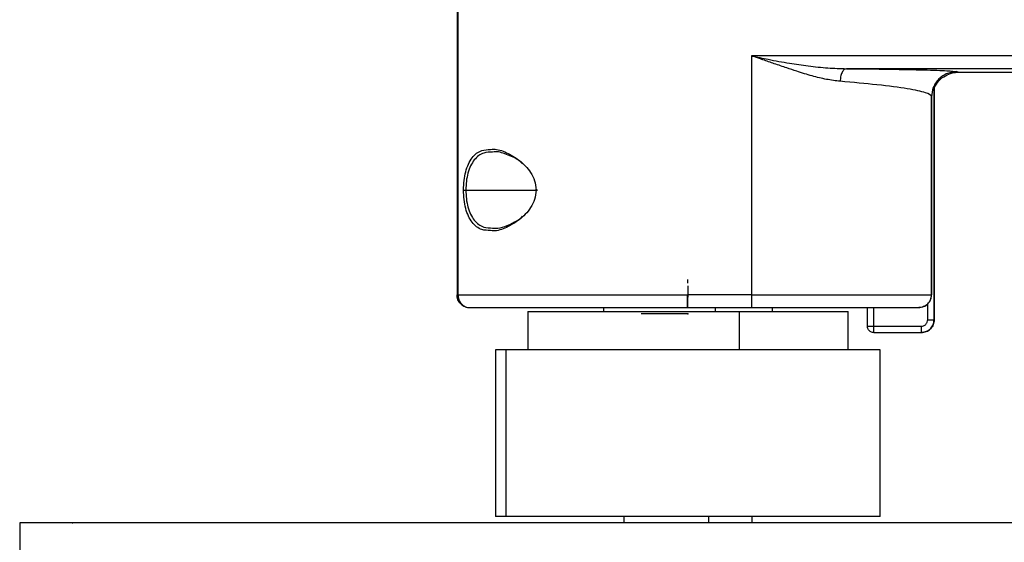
# Model space of a CAD drawing. Header units: millimetres. Extents: x -186 to 167, y -17 to 277.
# Tile 32 of 44: x 2 to 79, y 187 to 228. Entities that reach past the tile are written whole.
import ezdxf

# ---------------------------------------------------------------- set-up
doc = ezdxf.new("R2010")
doc.units = ezdxf.units.MM
doc.header["$PDSIZE"] = -1

msp = doc.modelspace()

# ---------------------------------------------------------------- linework, layer by layer
at = {"color": 7, "linetype": 'Continuous', "lineweight": 25}
for p, q in [((35.852, 243.73), (35.852, 206.658)), ((35.924, 243.398), (35.924, 206.658)), ((123.53, 225.304), (58.824, 225.304)), ((58.824, 225.304), (58.824, 206.658)), ((123.532, 224.304), (66.218, 224.304)), ((74.822, 224.077), (74.99, 224.034)), ((74.99, 224.034), (106.17, 224.034)), ((73.061, 222.91), (73.065, 222.807)), ((73.061, 204.709), (73.061, 222.91)), ((73.069, 222.91), (73.069, 204.709)), ((72.859, 206.658), (72.859, 222.114)), ((72.859, 222.114), (72.86, 222.064)), ((72.86, 222.064), (72.86, 206.658)), ((72.909, 222.498), (72.908, 222.452)), ((36.541, 214.834), (42.139, 214.834)), ((53.848, 207.358), (53.848, 206.466)), ((35.852, 206.658), (35.951, 206.658)), ((58.824, 206.658), (53.824, 206.658)), ((72.86, 206.658), (72.859, 206.658)), ((72.56, 204.709), (72.56, 205.944)), ((41.364, 205.358), (41.364, 202.358)), ((41.364, 205.358), (66.364, 205.358)), ((47.264, 205.658), (47.264, 205.358)), ((53.827, 205.658), (58.827, 205.658)), ((55.992, 205.658), (55.992, 205.358)), ((57.895, 202.358), (57.895, 205.358)), ((60.464, 205.358), (60.464, 205.658)), ((66.364, 202.358), (66.364, 205.358)), ((67.861, 204.209), (67.861, 205.658)), ((68.36, 204.209), (68.36, 205.658)), ((73.069, 204.709), (73.061, 204.709)), ((68.36, 204.209), (72.06, 204.209)), ((68.361, 203.709), (72.061, 203.709)), ((38.864, 202.358), (38.864, 189.358)), ((68.864, 202.358), (38.864, 202.358)), ((39.665, 202.358), (39.665, 189.358)), ((68.864, 189.358), (68.864, 202.358)), ((68.864, 189.358), (38.864, 189.358)), ((48.864, 189.358), (48.864, 188.858)), ((55.476, 189.358), (55.476, 188.858)), ((58.864, 188.858), (58.864, 189.358)), ((1.758, 188.858), (1.747, 184.358)), ((166.97, 188.858), (1.758, 188.858))]:
    msp.add_line(p, q, dxfattribs=at)
at = {"color": 7, "linetype": 'Continuous'}
for p, q in [((53.864, 205.158), (50.203, 205.158)), ((5.864, 188.858), (5.873, 188.858))]:
    msp.add_line(p, q, dxfattribs=at)
at = {"color": 7, "linetype": 'Continuous', "lineweight": 25}
for points, knots in [([(58.824, 225.304), (59.257, 225.213), (60.242, 225.005), (61.715, 224.735), (63.269, 224.509), (64.75, 224.346), (65.74, 224.318), (66.218, 224.304)], [0, 0, 0, 0, 0.175851, 0.399504, 0.59662, 0.80484, 1, 1, 1, 1]), ([(65.735, 223.32), (65.38, 223.363), (64.663, 223.449), (63.527, 223.737), (62.493, 224.052), (61.508, 224.381), (60.777, 224.632), (60.155, 224.848), (59.796, 224.972), (59.479, 225.081), (59.219, 225.17), (58.997, 225.246), (58.875, 225.287), (58.839, 225.299), (58.828, 225.303), (58.824, 225.304)], [0, 0, 0, 0, 0.161045, 0.325699, 0.500347, 0.610302, 0.750012, 0.812463, 0.874945, 0.901846, 0.94671, 0.984923, 0.995354, 0.9984, 1, 1, 1, 1]), ([(66.218, 224.304), (66.158, 224.29), (66.065, 224.267), (65.954, 224.143), (65.877, 224.016), (65.814, 223.859), (65.753, 223.631), (65.742, 223.443), (65.735, 223.32)], [0, 0, 0, 0, 0.239662, 0.368488, 0.499993, 0.631499, 0.760331, 1, 1, 1, 1]), ([(66.218, 224.304), (67.385, 224.292), (69.728, 224.268), (72.386, 224.213), (74.264, 224.148), (74.635, 224.101), (74.822, 224.077)], [0, 0, 0, 0, 0.247028, 0.49606, 0.747061, 1, 1, 1, 1]), ([(74.822, 224.077), (74.575, 224.05), (74.195, 224.01), (73.738, 223.765), (73.423, 223.512), (73.17, 223.197), (72.925, 222.741), (72.885, 222.361), (72.859, 222.114)], [0, 0, 0, 0, 0.2394485, 0.3683473, 0.4999846, 0.6316259, 0.7605348, 1, 1, 1, 1]), ([(73.065, 222.807), (73.178, 223.001), (73.4, 223.382), (73.913, 223.77), (74.454, 223.996), (74.819, 224.022), (74.99, 224.034)], [0, 0, 0, 0, 0.278723, 0.544655, 0.786959, 1, 1, 1, 1]), ([(72.859, 222.114), (72.857, 222.127), (72.841, 222.234), (72.471, 222.44), (71.081, 222.741), (68.802, 223.041), (66.732, 223.229), (65.735, 223.32)], [0, 0, 0, 0, 0.03035, 0.247283, 0.496221, 0.757422, 1, 1, 1, 1]), ([(36.361, 214.834), (36.37, 215.084), (36.386, 215.583), (36.52, 216.279), (36.73, 216.883), (37.114, 217.518), (37.682, 217.975), (38.231, 217.989), (38.465, 217.995)], [0, 0, 0, 0, 0.134061, 0.268121, 0.402176, 0.536163, 0.802532, 1, 1, 1, 1]), ([(38.63, 217.798), (38.396, 217.793), (37.852, 217.781), (37.281, 217.35), (36.901, 216.747), (36.694, 216.176), (36.564, 215.527), (36.548, 215.065), (36.541, 214.834)], [0, 0, 0, 0, 0.201838, 0.46783, 0.604504, 0.737526, 0.868724, 1, 1, 1, 1]), ([(38.465, 217.995), (38.543, 218.007), (38.924, 218.066), (39.705, 217.782), (40.717, 217.212), (41.494, 216.424), (41.947, 215.58), (41.999, 215.083), (42.025, 214.834)], [0, 0, 0, 0, 0.060621, 0.295369, 0.529874, 0.76421, 0.882066, 1, 1, 1, 1]), ([(40.956, 216.879), (40.915, 216.922), (40.583, 217.27), (39.834, 217.573), (39.079, 217.865), (38.704, 217.809), (38.63, 217.798)], [0, 0, 0, 0, 0.058951, 0.47845, 0.8975, 1, 1, 1, 1]), ([(36.361, 214.834), (36.37, 214.834), (36.389, 214.834), (36.433, 214.834), (36.485, 214.834), (36.522, 214.834), (36.541, 214.834)], [0, 0, 0, 0, 0.245075, 0.5, 0.754925, 1, 1, 1, 1]), ([(38.465, 211.674), (38.231, 211.679), (37.682, 211.693), (37.113, 212.15), (36.73, 212.785), (36.52, 213.389), (36.386, 214.086), (36.369, 214.585), (36.361, 214.834)], [0, 0, 0, 0, 0.19751, 0.463861, 0.59783, 0.731882, 0.865946, 1, 1, 1, 1]), ([(36.541, 214.834), (36.548, 214.603), (36.564, 214.141), (36.694, 213.493), (36.901, 212.921), (37.281, 212.319), (37.852, 211.887), (38.395, 211.875), (38.63, 211.87)], [0, 0, 0, 0, 0.131287, 0.262481, 0.395496, 0.53216, 0.798142, 1, 1, 1, 1]), ([(42.025, 214.834), (41.999, 214.585), (41.947, 214.088), (41.493, 213.244), (40.717, 212.456), (39.704, 211.886), (38.924, 211.602), (38.543, 211.661), (38.465, 211.674)], [0, 0, 0, 0, 0.1179456, 0.2358105, 0.4701577, 0.7046726, 0.9394266, 1, 1, 1, 1]), ([(42.14, 214.834), (42.122, 214.834), (42.085, 214.834), (42.029, 214.834), (41.978, 214.834), (41.944, 214.834), (41.935, 214.834), (41.951, 214.834), (41.982, 214.834), (42.012, 214.834), (42.025, 214.834)], [0, 0, 0, 0, 0.102683, 0.222339, 0.356762, 0.5, 0.643238, 0.777661, 0.897317, 1, 1, 1, 1]), ([(38.63, 211.87), (38.704, 211.859), (39.229, 211.784), (40.006, 212.164), (40.729, 212.549), (40.916, 212.746), (40.957, 212.79)], [0, 0, 0, 0, 0.102598, 0.730435, 0.940864, 1, 1, 1, 1]), ([(35.87, 206.658), (35.877, 206.569), (35.891, 206.391), (35.972, 206.233), (36.013, 206.154)], [0, 0, 0, 0, 0.499232, 1, 1, 1, 1]), ([(35.924, 206.658), (36.318, 206.658), (37.104, 206.658), (38.823, 206.658), (40.848, 206.658), (43.148, 206.658), (45.65, 206.658), (48.297, 206.658), (51.038, 206.658), (52.895, 206.658), (53.824, 206.658)], [0, 0, 0, 0, 0.125058, 0.250139, 0.375143, 0.500168, 0.625129, 0.750108, 0.87505, 1, 1, 1, 1]), ([(35.924, 206.658), (35.927, 206.597), (35.934, 206.471), (35.986, 206.285), (36.07, 206.104), (36.154, 206.002), (36.196, 205.951)], [0, 0, 0, 0, 0.233032, 0.480023, 0.737282, 1, 1, 1, 1]), ([(53.827, 205.658), (53.826, 205.673), (53.826, 205.703), (53.825, 205.933), (53.824, 206.265), (53.824, 206.526), (53.824, 206.658)], [0, 0, 0, 0, 0.2500481, 0.4998783, 0.7492194, 1, 1, 1, 1]), ([(72.56, 205.944), (72.605, 205.993), (72.695, 206.092), (72.788, 206.269), (72.849, 206.459), (72.857, 206.593), (72.86, 206.658)], [0, 0, 0, 0, 0.247018, 0.499996, 0.757052, 1, 1, 1, 1]), ([(36.196, 205.951), (36.16, 205.981), (36.09, 206.041), (36.038, 206.117), (36.013, 206.154)], [0, 0, 0, 0, 0.512601, 1, 1, 1, 1]), ([(36.013, 206.154), (36.031, 206.115), (36.067, 206.039), (36.119, 205.98), (36.145, 205.951)], [0, 0, 0, 0, 0.50573, 1, 1, 1, 1]), ([(36.196, 205.951), (36.244, 205.905), (36.339, 205.814), (36.507, 205.724), (36.679, 205.668), (36.796, 205.661), (36.852, 205.658)], [0, 0, 0, 0, 0.262718, 0.519977, 0.766968, 1, 1, 1, 1]), ([(36.852, 205.658), (37.223, 205.658), (37.964, 205.658), (39.586, 205.658), (41.502, 205.658), (43.682, 205.658), (46.057, 205.658), (48.571, 205.658), (51.177, 205.658), (52.943, 205.658), (53.827, 205.658)], [0, 0, 0, 0, 0.124201, 0.248681, 0.373436, 0.498446, 0.623654, 0.749021, 0.874483, 1, 1, 1, 1]), ([(58.827, 205.658), (59.62, 205.658), (61.253, 205.658), (63.678, 205.658), (66.011, 205.658), (68.093, 205.658), (69.789, 205.658), (70.994, 205.658), (71.724, 205.658), (71.815, 205.658), (71.859, 205.658)], [0, 0, 0, 0, 0.116516, 0.240011, 0.368641, 0.5, 0.631359, 0.759989, 0.883484, 1, 1, 1, 1]), ([(72.06, 204.209), (72.123, 204.216), (72.22, 204.226), (72.336, 204.288), (72.416, 204.353), (72.48, 204.432), (72.543, 204.549), (72.553, 204.646), (72.56, 204.709)], [0, 0, 0, 0, 0.239444, 0.36822, 0.499999, 0.628777, 0.760556, 1, 1, 1, 1])]:
    msp.add_open_spline(points, degree=3, knots=knots, dxfattribs=at)
for points in [[(53.828, 207.858), (53.828, 207.818), (53.828, 207.74), (53.828, 207.641), (53.828, 207.571), (53.829, 207.562), (53.829, 207.558)], [(36.145, 205.951), (36.102, 205.999), (36.014, 206.097), (35.923, 206.273), (35.864, 206.461), (35.856, 206.592), (35.852, 206.658)], [(53.824, 206.658), (53.824, 206.527), (53.824, 206.265), (53.825, 205.934), (53.826, 205.703), (53.826, 205.673), (53.827, 205.658)], [(58.824, 206.658), (59.741, 206.658), (61.574, 206.658), (64.219, 206.658), (66.658, 206.658), (68.797, 206.658), (70.557, 206.658), (71.857, 206.658), (72.696, 206.658), (72.804, 206.658), (72.859, 206.658)], [(58.824, 206.658), (58.824, 206.527), (58.824, 206.265), (58.825, 205.934), (58.826, 205.703), (58.826, 205.673), (58.827, 205.658)], [(71.859, 205.658), (71.99, 205.673), (72.252, 205.703), (72.582, 205.934), (72.814, 206.265), (72.844, 206.527), (72.859, 206.658)], [(36.145, 205.951), (36.194, 205.907), (36.292, 205.82), (36.468, 205.729), (36.656, 205.669), (36.787, 205.661), (36.852, 205.658)], [(72.56, 205.944), (72.511, 205.901), (72.414, 205.816), (72.24, 205.727), (72.054, 205.668), (71.925, 205.661), (71.86, 205.658)], [(72.061, 203.709), (72.192, 203.724), (72.454, 203.754), (72.785, 203.985), (73.016, 204.316), (73.046, 204.578), (73.061, 204.709)], [(73.069, 204.709), (73.054, 204.578), (73.024, 204.316), (72.792, 203.985), (72.462, 203.754), (72.2, 203.724), (72.069, 203.709)], [(72.56, 204.709), (72.626, 204.709), (72.757, 204.709), (72.922, 204.709), (73.038, 204.709), (73.054, 204.709), (73.061, 204.709)], [(67.861, 204.209), (67.869, 204.209), (67.883, 204.209), (67.999, 204.209), (68.164, 204.209), (68.295, 204.209), (68.36, 204.209)], [(68.361, 203.709), (68.296, 203.717), (68.165, 203.732), (68, 203.847), (67.884, 204.013), (67.869, 204.144), (67.861, 204.209)], [(68.361, 203.709), (68.361, 203.717), (68.361, 203.732), (68.36, 203.847), (68.36, 204.013), (68.36, 204.144), (68.36, 204.209)], [(72.06, 204.209), (72.06, 204.144), (72.06, 204.013), (72.06, 203.847), (72.061, 203.732), (72.061, 203.717), (72.061, 203.709)]]:
    msp.add_open_spline(points, degree=3, dxfattribs=at)
at = {"color": 7, "linetype": 'Continuous'}
for p in [(53.864, 205.158), (5.864, 188.858)]:
    msp.add_point(p, dxfattribs=at)

doc.saveas('drawing.dxf')
